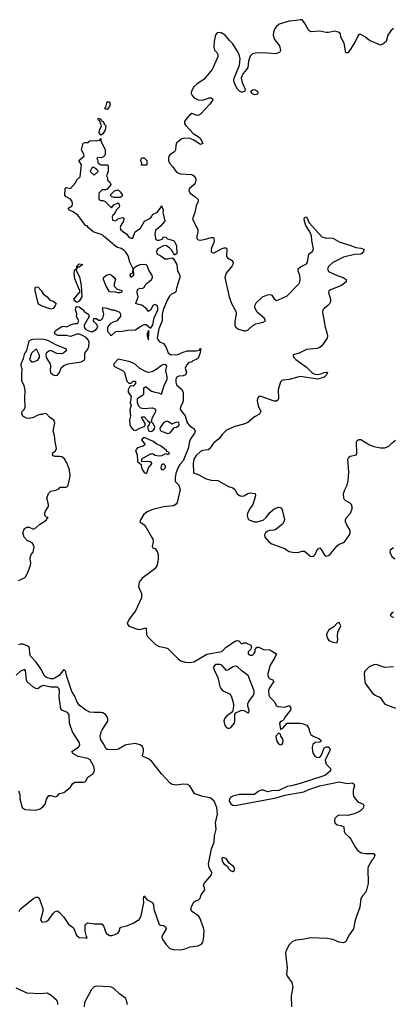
# Model space of a CAD drawing. Header units: inches. Extents: x 2396598 to 2566999, y 262085 to 451979.
# Tile 119 of 256: x 2438783 to 2442220, y 358932 to 368032. Entities that reach past the tile are written whole.
import ezdxf

# ---------------------------------------------------------------- set-up
doc = ezdxf.new("R2010")
doc.units = ezdxf.units.IN
doc.header["$MEASUREMENT"] = 0
for name, color, linetype in [('C4335', 7, 'Continuous'), ('C4336', 7, 'Continuous'), ('C4345', 7, 'Continuous'), ('C4346', 7, 'Continuous')]:
    doc.layers.add(name, color=color, linetype=linetype)

msp = doc.modelspace()

# ---------------------------------------------------------------- linework, layer by layer
at = {"layer": 'C4335', "color": 5, "elevation": 20}
for points in [[(2438776.9, 359790), (2438790, 359814), (2438910, 359911), (2438930, 359922.8), (2438950, 359922.8), (2438963.8, 359903.8), (2438996.7, 359816.7), (2438995.3, 359790), (2438974.9, 359710), (2438990, 359690.6), (2439030, 359697), (2439050, 359715.5), (2439090, 359772.7), (2439110, 359790.6), (2439130, 359794.8), (2439150, 359781.6), (2439190, 359738.9), (2439233.3, 359673.3), (2439277.7, 359637.7), (2439305.7, 359570), (2439330, 359550.4), (2439387.1, 359547.1), (2439398, 359542), (2439406, 359550), (2439398, 359558), (2439387.5, 359607.5), (2439386.6, 359650), (2439390, 359671.3), (2439410, 359684), (2439470, 359674.6), (2439535.8, 359675.8), (2439550, 359666), (2439555.9, 359655.9), (2439580.7, 359590), (2439609.5, 359569.5), (2439631.6, 359568.4), (2439662.8, 359577.2), (2439686.6, 359590), (2439703.7, 359610), (2439707.2, 359632.8), (2439715.5, 359644.5), (2439770, 359658), (2439830, 359680.6), (2439885.3, 359714.7), (2439903.1, 359750), (2439916.9, 359810), (2439926.3, 359870), (2439925.6, 359914.4), (2439930, 359936), (2439938.8, 359918.8), (2439958, 359898), (2440000, 359875.6)], [(2439135.1, 358930), (2439132.7, 358950), (2439120.9, 358970), (2439073.5, 359013.5), (2439035.2, 359035.2), (2438970, 359029.8), (2438850, 359034.2), (2438750, 359080.4)], [(2439776.8, 358930), (2439768.2, 358970), (2439758, 358990), (2439703.1, 359030), (2439650, 359079.3), (2439630, 359089.8), (2439610, 359093.6), (2439490, 359098.9), (2439470, 359092.9), (2439444.2, 359070), (2439380.9, 358950), (2439377, 358910)]]:
    msp.add_lwpolyline(points, dxfattribs=at)
at = {"layer": 'C4336', "color": 5, "elevation": 20}
for points in [[(2439590, 367202), (2439570, 367206), (2439569, 367210), (2439577.2, 367222.8), (2439590, 367274), (2439610, 367272), (2439618, 367250), (2439611.3, 367230)], [(2439530, 366966), (2439515.3, 366990), (2439519, 367010), (2439538, 367050), (2439519, 367099), (2439510, 367102), (2439505.2, 367110), (2439510, 367122), (2439530, 367112), (2439538, 367098), (2439552, 367090), (2439564.7, 367064.7), (2439578, 367050), (2439572, 367010), (2439550, 366978)], [(2439907.3, 366687.3), (2439908, 366710), (2439898, 366730), (2439910, 366754), (2439930, 366754), (2439954, 366730), (2439954, 366690), (2439950, 366688)], [(2439470, 366666), (2439450, 366666), (2439434, 366630), (2439470, 366594), (2439506, 366630), (2439502, 366642), (2439490, 366646)], [(2439650, 366388.7), (2439630, 366398), (2439618, 366410), (2439658, 366450), (2439690, 366458.8), (2439710, 366441), (2439731.3, 366410), (2439723.6, 366396.4), (2439710, 366388.7)], [(2439310, 365419), (2439292.5, 365432.5), (2439282.7, 365450), (2439330, 365506), (2439338, 365510), (2439336.4, 365536.4), (2439330, 365538), (2439323.3, 365563.3), (2439290, 365638), (2439286, 365690), (2439290, 365722), (2439299.6, 365719.6), (2439334, 365654), (2439350, 365574), (2439356.3, 365470), (2439330, 365429)], [(2439330, 365744), (2439314, 365746), (2439310, 365726), (2439302, 365722), (2439309.1, 365730.9), (2439309.1, 365749.1), (2439319.5, 365760.5), (2439320.9, 365770), (2439330, 365774.6), (2439364.7, 365770)], [(2439690, 365506), (2439656.5, 365516.5), (2439630, 365512.7), (2439610, 365517.2), (2439579.5, 365570), (2439555.3, 365630), (2439555.3, 365650), (2439582, 365670), (2439610, 365679.1), (2439630, 365670.6), (2439654.8, 365650), (2439666.8, 365630), (2439654, 365590), (2439654.8, 365570), (2439682, 365542), (2439724.7, 365530), (2439722, 365510), (2439710, 365506)], [(2439070, 365357.2), (2439050, 365361.2), (2438990, 365382.7), (2438960.7, 365400.7), (2438952.5, 365412.5), (2438926.6, 365530), (2438925.1, 365550), (2438930, 365561), (2438950, 365562), (2438979.3, 365530), (2438999.5, 365499.5), (2439035.5, 365470), (2439060.3, 365440.3), (2439091, 365430), (2439118.8, 365410), (2439110, 365389), (2439090, 365362.7)], [(2439970, 365158), (2439958, 365130), (2439958, 365110), (2439970, 365074), (2439975.1, 365135.1), (2439974, 365154)], [(2438930, 364986), (2438891.1, 364948.9), (2438872, 364890), (2438891.3, 364871.3), (2438910, 364871), (2438950, 364886), (2438965.2, 364910), (2438964, 364930), (2438942, 364982)]]:
    msp.add_lwpolyline(points, close=True, dxfattribs=at)
at = {"layer": 'C4336', "color": 5}
for points, elevation in [([(2440000, 365675.1), (2439976, 365710), (2439958, 365758), (2439950, 365765.2), (2439930, 365769.4), (2439890, 365765.1), (2439870, 365758), (2439841.1, 365738.9), (2439830.7, 365729.3), (2439832.7, 365667.3), (2439808, 365648), (2439801.2, 365670), (2439810, 365684.7), (2439827.3, 365692.7), (2439829.2, 365730), (2439798.4, 365790), (2439783.6, 365850), (2439762.8, 365882.8), (2439742.6, 365902.6), (2439717.7, 365917.7), (2439679, 365930), (2439650, 365949.6), (2439641.6, 365961.6), (2439555.3, 366030), (2439544, 366044), (2439459, 366070), (2439414, 366110), (2439405.2, 366125.2), (2439389.2, 366130), (2439321.2, 366221.2), (2439275.3, 366255.3), (2439239, 366270), (2439229.3, 366290), (2439268, 366310), (2439269.1, 366330.9), (2439266, 366350), (2439252.5, 366372.5), (2439210, 366395.3), (2439199, 366410), (2439202, 366470), (2439210, 366482), (2439250, 366471.3), (2439296.6, 366523.4), (2439310, 366551), (2439340.4, 366579.6), (2439354, 366690), (2439328.7, 366730), (2439378, 366770), (2439375.3, 366790), (2439354, 366830), (2439369.2, 366890.8), (2439383.1, 366896.9), (2439410, 366898), (2439430, 366910.8), (2439450, 366914), (2439489.1, 366910.9), (2439522, 366918), (2439530, 366934), (2439532, 366910), (2439571.1, 366831.1), (2439571, 366790), (2439566, 366774), (2439554.4, 366765.6), (2439530, 366755.3), (2439502, 366758), (2439494, 366750), (2439502, 366730), (2439502, 366710), (2439530, 366691.3), (2439590, 366691), (2439598.8, 366678.8), (2439598, 366630), (2439582, 366590), (2439592, 366570), (2439594, 366550), (2439614, 366530), (2439622, 366510), (2439612, 366490), (2439590, 366466), (2439570, 366458), (2439542, 366458), (2439514, 366430), (2439514, 366370), (2439530, 366362), (2439550, 366362), (2439570, 366352), (2439630, 366294), (2439650, 366322), (2439690, 366338), (2439698, 366330), (2439704.7, 366310), (2439699.8, 366300.2), (2439672, 366270), (2439654, 366230), (2439638, 366222), (2439634, 366210), (2439638, 366178), (2439670, 366174), (2439688.4, 366191.6), (2439730, 366204.7), (2439739.8, 366199.8), (2439744.7, 366190), (2439738.8, 366170), (2439714.8, 366130), (2439710.8, 366110), (2439716, 366090), (2439730, 366076), (2439771.3, 366050), (2439790, 366022), (2439810, 366012), (2439827.3, 366012.7), (2439837.2, 366050), (2439849, 366070), (2439896, 366104), (2439935.3, 366170), (2439990, 366198), (2440000, 366217)], 20), ([(2440000, 365368.7), (2439990, 365348.7), (2439970, 365335.3), (2439955.9, 365355.9), (2439910, 365393.2), (2439870, 365401.2), (2439855.3, 365410), (2439874, 365470), (2439867, 365510), (2439870, 365538), (2439890, 365551), (2439910, 365546.8), (2439930, 365556), (2439941.3, 365578.7), (2439960, 365600), (2439998.9, 365630), (2440000, 365632.6)], 20), ([(2438772.7, 362850), (2438825.6, 362874.4), (2438836.4, 362883.6), (2438858, 362922), (2438883.5, 362990), (2438886.3, 363010), (2438879.5, 363050), (2438880.9, 363070), (2438889.4, 363090), (2438907.8, 363112.2), (2438916.2, 363156.2), (2438912.7, 363172.7), (2438896.2, 363196.2), (2438850, 363217.2), (2438824.5, 363250), (2438812.7, 363290), (2438827.6, 363330), (2438850, 363343), (2438870, 363340.5), (2438910, 363322.8), (2438930, 363334.8), (2438969.2, 363370), (2439005.2, 363390), (2439029, 363410), (2439034.6, 363425.4), (2439046, 363430), (2439030, 363435.3), (2439015.3, 363450), (2439013.2, 363470), (2439019.5, 363490), (2439047, 363533), (2439049.5, 363550), (2439033.2, 363610), (2439046.6, 363653.4), (2439070, 363676), (2439115.5, 363684.5), (2439142.7, 363697.3), (2439155.3, 363710), (2439209.6, 363710.4), (2439222.9, 363717.1), (2439231.1, 363728.9), (2439246.2, 363793.8), (2439247.4, 363830), (2439240, 363880), (2439216.6, 363936.7), (2439194.6, 363974.6), (2439170, 363991.2), (2439150, 363996.3), (2439110, 363996), (2439090, 364001.2), (2439083.7, 364010), (2439089.2, 364030), (2439113.8, 364046.2), (2439120.9, 364070), (2439109.2, 364130), (2439104, 364190), (2439092.7, 364230), (2439107, 364307), (2439097.2, 364330), (2439056.9, 364356.9), (2439029.5, 364389.5), (2439010, 364392.7), (2438990, 364382.9), (2438970, 364382.9), (2438944.9, 364375.1), (2438910, 364354.7), (2438870, 364346.8), (2438845.2, 364350), (2438810, 364368.4), (2438801.6, 364390), (2438804.5, 364410), (2438822.7, 364430), (2438833.2, 364450), (2438829, 364530), (2438834.2, 364605.8), (2438824.7, 364650), (2438803, 364690), (2438800.7, 364750), (2438805.6, 364805.6), (2438797.2, 364830), (2438796, 364850), (2438818.9, 364901.1), (2438829.8, 364950), (2438840.1, 364959.9), (2438852.5, 364987.5), (2438870, 365064.7), (2438890, 365076), (2438910, 365078.8), (2438990, 365081), (2439016.9, 365076.9), (2439046.4, 365066.4), (2439112, 365030), (2439210.6, 364990.6), (2439210.7, 364970), (2439190, 364953.2), (2439170, 364945.1), (2439126.5, 364946.5), (2439070, 364973.2), (2439050, 364969.3), (2439027.3, 364950), (2439024, 364930), (2439027.7, 364910), (2439063.8, 364850), (2439068, 364830), (2439062, 364790), (2439067.3, 364770), (2439090, 364750.6), (2439110, 364742.8), (2439130, 364746), (2439149.3, 364770), (2439166.3, 364813.7), (2439190, 364837.3), (2439230, 364852.7), (2439349.4, 364870.6), (2439376, 364884), (2439384, 364896), (2439384, 364950), (2439412.3, 364987.7), (2439420.9, 365010), (2439422, 365050), (2439414.2, 365074.2), (2439394.8, 365094.8), (2439356.9, 365116.9), (2439330, 365125.6), (2439310, 365125.1), (2439250, 365105.2), (2439210, 365114), (2439134, 365114), (2439106, 365130), (2439108, 365150), (2439118, 365162), (2439170, 365196), (2439190, 365198), (2439210, 365192), (2439230, 365198), (2439250, 365211.3), (2439290, 365224.7), (2439310, 365224.7), (2439318, 365230), (2439328.7, 365250), (2439306, 365290), (2439308, 365312), (2439297.2, 365350), (2439303.2, 365376.8), (2439310, 365381), (2439330, 365378.8), (2439366.8, 365350), (2439376.3, 365336.3), (2439418, 365310), (2439424.7, 365290), (2439378, 365210), (2439378, 365190), (2439391, 365171), (2439410, 365158), (2439450, 365146), (2439489, 365170), (2439502, 365190), (2439495.3, 365215.3), (2439470, 365238), (2439464, 365250), (2439466, 365270), (2439490, 365271.3), (2439510, 365254), (2439530, 365254), (2439550, 365274), (2439559, 365310), (2439548.7, 365351.3), (2439548.4, 365371.6), (2439590, 365366), (2439630, 365351), (2439650, 365351.3), (2439702, 365330), (2439712, 365310), (2439710.9, 365289.1), (2439674, 365246), (2439650, 365239), (2439618, 365222), (2439592, 365190), (2439594, 365150), (2439614, 365130), (2439618, 365118), (2439630, 365114), (2439670, 365151.3), (2439730, 365152), (2439778, 365162), (2439850, 365164.7), (2439890, 365194), (2439930, 365216), (2439950, 365216), (2439990, 365182), (2440000, 365197)], 20), ([(2440000, 364778.5), (2439970, 364771.6), (2439950, 364776.2), (2439890, 364807), (2439850, 364844.5), (2439830, 364856.9), (2439790, 364871.5), (2439690, 364893.2), (2439651.3, 364850), (2439652, 364830), (2439730, 364790.6), (2439750, 364770.7), (2439770, 364692), (2439790, 364672), (2439810, 364672), (2439830, 364691), (2439852, 364690), (2439851.1, 364668.9), (2439830, 364646), (2439810, 364648), (2439799.6, 364640.4), (2439782.8, 364610), (2439784, 364590), (2439811, 364550), (2439802.8, 364490), (2439810.6, 364469.4), (2439798, 364430), (2439804.7, 364370), (2439796.3, 364330), (2439799.1, 364290), (2439807.7, 364270), (2439830, 364241), (2439850, 364236.3), (2439890, 364257.1), (2439929.4, 364270.6), (2439938.6, 364281.4), (2439938.6, 364298.6), (2439917.5, 364337.5), (2439905.2, 364350), (2439910, 364362), (2439930, 364362.8), (2439964, 364324), (2439982, 364310), (2439976, 364290), (2439961, 364270), (2439970, 364232), (2439990, 364226), (2440000, 364228.4)], 20), ([(2440000, 364440.9), (2439930, 364435.6), (2439901.1, 364441.1), (2439881.5, 364461.4), (2439869.4, 364490), (2439869, 364530), (2439929, 364570), (2439929.1, 364630.9), (2439942, 364638), (2439950, 364638.8), (2439999, 364599), (2440000, 364598.7)], 20), ([(2440000, 364309), (2439998, 364310), (2439996.4, 364316.4), (2440000, 364329)], 20), ([(2440000, 364139.4), (2439930, 364169), (2439904.7, 364150), (2439938, 364110), (2439936, 364104), (2439922, 364090), (2439870, 364075.3), (2439851.3, 364050), (2439867.3, 364010), (2439868.1, 363948.1), (2439902, 363922), (2439907.3, 363890), (2439920.9, 363860.9), (2439930, 363846.8), (2439950, 363838), (2439956, 363844), (2439971.8, 363890), (2440000, 363926.5)], 20), ([(2440000, 363933.8), (2439989.2, 363949.2), (2439910, 363946), (2439910, 363972), (2439990, 364018), (2440000, 364020)], 20), ([(2440000, 363500.5), (2439957.2, 363482.8), (2439924.9, 363455.1), (2439895.6, 363410), (2439890.3, 363390), (2439930, 363363.2), (2439950, 363339.6), (2440000, 363247)], 20), ([(2440000, 362935.2), (2439911.3, 362870), (2439885.1, 362834.9), (2439879.3, 362790), (2439905.8, 362730), (2439906.7, 362690), (2439849.4, 362570), (2439792.3, 362490), (2439774.4, 362450), (2439790, 362426), (2439870, 362399.6), (2439890, 362397.4), (2439950.4, 362410.4), (2439951, 362350), (2439960.2, 362330), (2440000, 362291.6)], 20), ([(2440000, 361177), (2439998.7, 361178.7), (2439970, 361201.2), (2439922, 361222), (2439914.5, 361230), (2439925.1, 361270), (2439924.8, 361290), (2439914.1, 361314.1), (2439891.5, 361331.5), (2439850, 361342.4), (2439785.4, 361334.6), (2439754.1, 361325.9), (2439695.5, 361290), (2439670, 361284.5), (2439590, 361287.8), (2439576.2, 361296.2), (2439557.7, 361337.7), (2439530, 361377.2), (2439524.7, 361410), (2439533.6, 361450), (2439543.5, 361470), (2439594.5, 361550), (2439596, 361570), (2439590, 361589.2), (2439574.3, 361610), (2439550, 361624.5), (2439530, 361629.8), (2439470, 361628.5), (2439430, 361633.2), (2439393.3, 361650), (2439330, 361698), (2439309.9, 361730), (2439290, 361779.6), (2439263, 361823), (2439212.7, 361970), (2439208.2, 362008.2), (2439190, 362025.1), (2439145, 361970), (2439110, 361948.2), (2439090, 361940.6), (2439070, 361939.7), (2439030, 361951.3), (2439009.2, 361970), (2438983.2, 362023.2), (2438935, 362095), (2438882, 362150), (2438875.6, 362170), (2438871.3, 362230), (2438850, 362246.6), (2438810, 362260.3), (2438790, 362261.5), (2438770, 362254.4)], 20), ([(2438770, 360904.9), (2438783.7, 360870), (2438783.2, 360830), (2438804.2, 360750), (2438833.4, 360733.4), (2438930, 360726.4), (2438970, 360739.1), (2438999.6, 360760.4), (2439017.4, 360782.5), (2439031.1, 360828.9), (2439050, 360860.7), (2439070, 360862), (2439111.3, 360848.7), (2439130, 360859.1), (2439150, 360879.1), (2439189.5, 360890.5), (2439201.5, 360898.5), (2439250, 360938.8), (2439270, 360970.6), (2439290, 360983.8), (2439370, 360985.3), (2439388.7, 360990), (2439409.5, 361030.5), (2439456.9, 361063.1), (2439471.3, 361088.7), (2439466.6, 361130), (2439432.7, 361192.7), (2439410, 361204.2), (2439322.4, 361222.4), (2439271.5, 361250), (2439263.6, 361270), (2439325.1, 361310), (2439336.5, 361330), (2439334, 361350), (2439270.5, 361450), (2439242.5, 361530), (2439240.2, 361610), (2439223.5, 361630), (2439169.8, 361649.8), (2439161.7, 361661.7), (2439147.4, 361770), (2439148.7, 361830), (2439144, 361850), (2439130, 361864), (2439070, 361863.2), (2439002.1, 361877.9), (2438976.4, 361870), (2438950, 361848), (2438930, 361851.3), (2438904.9, 361864.9), (2438852.5, 361912.5), (2438845.2, 361930), (2438836.2, 362016.2), (2438830, 362026), (2438810, 362021.6), (2438790, 362011.5), (2438750, 361973.7)], 40)]:
    msp.add_lwpolyline(points, dxfattribs=dict(at, elevation=elevation))
at = {"layer": 'C4345', "color": 5, "elevation": 20}
for points in [[(2440000, 359875.6), (2440010.6, 359870), (2440017.1, 359850), (2440020.4, 359810), (2440068.3, 359668.3), (2440082, 359662), (2440110, 359659.1), (2440127.7, 359647.7), (2440133, 359630), (2440100.3, 359570), (2440095.3, 359550), (2440097.7, 359537.7), (2440130, 359488), (2440167.8, 359447.8), (2440197.3, 359437.3), (2440270, 359435.8), (2440310, 359444.7), (2440356.6, 359463.4), (2440430, 359471.4), (2440462, 359490), (2440472.5, 359507.5), (2440478.2, 359530), (2440482.9, 359610), (2440478.8, 359638.8), (2440443.5, 359730), (2440431.3, 359750), (2440371.8, 359790), (2440362.6, 359810), (2440370, 359842.8), (2440390, 359877.3), (2440410, 359891), (2440430, 359896), (2440446.3, 359913.7), (2440457.6, 359942.4), (2440489, 359990), (2440488.8, 360000)], [(2441984.9, 360000), (2441976.8, 359970), (2441944.8, 359935.2), (2441929.5, 359910), (2441922.1, 359830), (2441877.8, 359710), (2441863.5, 359630), (2441824, 359576), (2441790, 359512.2), (2441770, 359501.5), (2441730, 359505.2), (2441670, 359531.3), (2441619.4, 359539.4), (2441470, 359546.2), (2441391.6, 359531.6), (2441330, 359526.2), (2441296.5, 359510), (2441270, 359481.7), (2441241.2, 359430), (2441236.1, 359403.9), (2441251.5, 359270), (2441245.3, 359210), (2441254, 359190), (2441292.8, 359132.8), (2441302.2, 359090), (2441288.2, 359011.8), (2441290.5, 358910)]]:
    msp.add_lwpolyline(points, dxfattribs=at)
at = {"layer": 'C4346', "color": 5}
for points, elevation in [([(2442230, 367950.9), (2442205.7, 367930), (2442177.6, 367890), (2442163, 367830), (2442133, 367807), (2442110, 367796.2), (2442010, 367838), (2441973, 367870), (2441930, 367894), (2441910, 367894), (2441875.7, 367824.3), (2441830, 367753), (2441810, 367726.6), (2441790, 367726), (2441775.2, 367815.2), (2441744.5, 367870), (2441742, 367902), (2441734, 367914), (2441690, 367925.1), (2441630, 367912.4), (2441610, 367912.4), (2441550, 367926.8), (2441470, 367920.5), (2441450, 367932.3), (2441410, 368002.7), (2441389.5, 368029.5), (2441370, 368031.8), (2441336.5, 368023.5), (2441270, 368017.2), (2441176, 367990), (2441151, 367970), (2441136, 367950), (2441122.8, 367917.2), (2441121, 367890), (2441134.8, 367850), (2441178.8, 367790), (2441190, 367748), (2441178, 367730), (2441144, 367716), (2441030, 367726), (2440956.9, 367723.1), (2440930, 367715.3), (2440910, 367694), (2440892.7, 367650), (2440885.8, 367590), (2440874.6, 367570), (2440844.8, 367535.2), (2440831.6, 367510), (2440827.2, 367490), (2440833.7, 367450), (2440863, 367390), (2440858.8, 367370), (2440838.3, 367361.7), (2440830, 367360.5), (2440810, 367369.7), (2440793.3, 367390), (2440763.5, 367443.5), (2440758.5, 367470), (2440762, 367490), (2440810, 367611), (2440816.5, 367670), (2440806.3, 367710), (2440790, 367745.4), (2440750, 367809.6), (2440718.2, 367838.2), (2440676.9, 367890), (2440641.2, 367910), (2440606.3, 367913.7), (2440589.2, 367890.8), (2440576.1, 367830), (2440574.4, 367774.4), (2440580.7, 367750), (2440600.7, 367730), (2440610, 367711.3), (2440610.4, 367690), (2440578.5, 367621.5), (2440568.7, 367590), (2440557.6, 367570), (2440480.6, 367479.4), (2440421, 367439), (2440390.4, 367410), (2440368.2, 367370), (2440365.5, 367350), (2440373, 367330), (2440393, 367310), (2440430, 367290.3), (2440470.9, 367289.1), (2440530, 367310.3), (2440550, 367310.4), (2440561, 367301), (2440564, 367290), (2440537.1, 367250), (2440450, 367158), (2440430, 367147.6), (2440410, 367149.6), (2440370, 367163.7), (2440350, 367149.6), (2440313.7, 367110), (2440301.7, 367090), (2440303.2, 367070), (2440317.6, 367050), (2440381.5, 366981.5), (2440430, 366951.1), (2440450, 366932.3), (2440471.5, 366888.5), (2440450, 366879.8), (2440382, 366922), (2440353.5, 366933.5), (2440303.7, 366936.3), (2440272.4, 366927.6), (2440230.3, 366890), (2440223.2, 366870), (2440219.6, 366830), (2440211.8, 366810), (2440170, 366784.5), (2440159.4, 366770), (2440154.1, 366750), (2440153.9, 366730), (2440164.3, 366704.3), (2440193.6, 366673.7), (2440230, 366621.5), (2440266.5, 366606.5), (2440370, 366601.2), (2440390.1, 366590.1), (2440403.9, 366570), (2440407.5, 366550), (2440400.4, 366519.6), (2440392.2, 366507.8), (2440346.4, 366470), (2440343.1, 366450), (2440354.4, 366430), (2440399.1, 366399.1), (2440427.7, 366370), (2440428, 366350), (2440409.2, 366310), (2440398.4, 366250), (2440377.4, 366190), (2440425.4, 366090), (2440426.2, 366070), (2440415.2, 366030), (2440415.3, 366010), (2440430, 365997.4), (2440450, 365993.4), (2440498.1, 366001.9), (2440550, 366020.3), (2440570, 366017.3), (2440575.6, 365995.6), (2440573.3, 365973.3), (2440553.7, 365930), (2440548.5, 365908.5), (2440550, 365886), (2440570, 365875.5), (2440650, 365916), (2440670, 365924.4), (2440684, 365924), (2440690, 365921), (2440694.4, 365910), (2440690, 365844), (2440699.3, 365830), (2440737.3, 365810), (2440750.4, 365790.4), (2440748.7, 365770), (2440742.2, 365757.8), (2440688.2, 365690), (2440675.5, 365650), (2440716.5, 365470), (2440737.1, 365410), (2440777, 365337), (2440779.5, 365310), (2440765.8, 365245.8), (2440766, 365210), (2440773, 365193), (2440795.5, 365175.5), (2440850, 365156.4), (2440870, 365156.4), (2440890, 365166.4), (2440934, 365206), (2440960.3, 365219.7), (2441030, 365234.9), (2441050, 365248), (2441042, 365270), (2440972.3, 365330), (2440952, 365370), (2440952, 365390), (2440963.6, 365416.4), (2441023.7, 365470), (2441070, 365490.3), (2441092.4, 365492.4), (2441110, 365486), (2441130.7, 365450.7), (2441141.4, 365441.4), (2441150, 365436), (2441170, 365443), (2441250, 365480.3), (2441356.8, 365590), (2441367.4, 365610), (2441371.5, 365631.5), (2441367.2, 365667.2), (2441353, 365710), (2441352.3, 365730), (2441372.8, 365747.2), (2441430, 365774), (2441436.9, 365790), (2441451.5, 365868.5), (2441482.9, 365890), (2441491.8, 365910), (2441476.8, 365990), (2441473.8, 366033.8), (2441456.1, 366076.1), (2441421.6, 366130), (2441409.7, 366170), (2441408.3, 366191.7), (2441414, 366206), (2441430, 366210.6), (2441453.5, 366153.5), (2441570, 366024.9), (2441610, 366012.4), (2441650, 366016.4), (2441670, 366012.7), (2441735.2, 365975.3), (2441829.2, 365949.2), (2441884.9, 365924.9), (2441930, 365919.5), (2441956, 365910), (2441954.4, 365890), (2441940.5, 365870), (2441930, 365864), (2441870, 365862.2), (2441770, 365835.8), (2441670, 365786.3), (2441632.4, 365750), (2441622.4, 365730), (2441630, 365705.5), (2441710, 365668.9), (2441766.8, 365650), (2441794.8, 365630), (2441794.8, 365610), (2441750, 365574.5), (2441650, 365535.6), (2441635.9, 365524.1), (2441633, 365510), (2441650.7, 365449.3), (2441650, 365426), (2441644.7, 365410), (2441626, 365390), (2441590, 365364), (2441580.7, 365350), (2441576.3, 365330), (2441601.3, 365190), (2441620.5, 365130), (2441623, 365110), (2441619.1, 365090), (2441570, 365017.2), (2441550, 365002.7), (2441527.9, 364992.1), (2441430, 364984), (2441362, 364950), (2441306, 364934), (2441304.7, 364930), (2441311, 364910), (2441330.7, 364890), (2441430, 364820.9), (2441484.9, 364765), (2441510, 364754.9), (2441530, 364753.4), (2441560.5, 364759.5), (2441590, 364771.8), (2441614.4, 364774.4), (2441621, 364770), (2441612.4, 364750), (2441590, 364727.8), (2441534, 364710), (2441370, 364733.3), (2441270, 364705.1), (2441210, 364701.6), (2441202.3, 364697.7), (2441190, 364684), (2441167.6, 364610), (2441170.4, 364530), (2441164.5, 364515.5), (2441152.8, 364507.2), (2441130, 364507.6), (2441010, 364549.5), (2440990, 364549.3), (2440975.5, 364530), (2440974, 364510), (2440983.7, 364463.7), (2441007.7, 364410), (2440994.4, 364385.6), (2440950, 364361.2), (2440886, 364310), (2440850, 364294), (2440766.4, 364273.6), (2440690, 364237.2), (2440650, 364199.3), (2440620.9, 364159.1), (2440570, 364117), (2440534, 364066), (2440522.3, 364057.7), (2440470, 364049.8), (2440450, 364041.2), (2440410, 364004.7), (2440387.8, 363970), (2440382.6, 363930), (2440385.1, 363845.1), (2440430, 363828), (2440502.8, 363790), (2440550, 363776.5), (2440610, 363772), (2440710, 363717.1), (2440750, 363706.8), (2440766.8, 363690), (2440788.7, 363648.7), (2440810, 363633), (2440830, 363628), (2440850, 363632.7), (2440887.4, 363652.6), (2440910, 363658.7), (2440954.2, 363654.2), (2440958.4, 363630), (2440934.9, 363550), (2440910, 363517.2), (2440884.4, 363470), (2440881.6, 363450), (2440885.8, 363425.8), (2440893.2, 363413.2), (2440905.5, 363405.5), (2440950, 363390.7), (2440970, 363390.7), (2441030, 363406), (2441056, 363430), (2441090, 363476), (2441128.7, 363510), (2441170, 363526.8), (2441190, 363524.7), (2441204, 363504), (2441207.3, 363490), (2441224, 363410), (2441220.7, 363390), (2441206.8, 363370), (2441150, 363322.7), (2441130, 363315.1), (2441090, 363311.6), (2441070, 363305.1), (2441050.4, 363290), (2441041.1, 363270), (2441042.6, 363250), (2441082.6, 363202.6), (2441110, 363187.2), (2441226, 363146), (2441270, 363118), (2441298, 363110), (2441350, 363107.6), (2441390, 363119.3), (2441410, 363119.3), (2441470, 363070.4), (2441490, 363072.7), (2441498.9, 363081.1), (2441507.3, 363090), (2441530, 363137.3), (2441550, 363150.7), (2441570, 363126.8), (2441590.6, 363090), (2441610, 363074.9), (2441630, 363079.3), (2441650, 363096.4), (2441710, 363170.4), (2441730, 363183.8), (2441770, 363199.1), (2441782.7, 363210), (2441824.2, 363270), (2441832.8, 363290), (2441831.2, 363310), (2441796.4, 363370), (2441789.8, 363390), (2441789.7, 363410), (2441798.9, 363430), (2441833.5, 363470), (2441849.8, 363510), (2441851, 363530), (2441842.4, 363550), (2441830, 363562.4), (2441782.7, 363590), (2441772.7, 363610), (2441769.4, 363650), (2441778.9, 363681.1), (2441802.7, 363730), (2441812.3, 363770), (2441818, 363850), (2441809.5, 363970.5), (2441819, 363990), (2441830, 363998.8), (2441888.7, 364011.3), (2441893.2, 364026.8), (2441889.4, 364130), (2441897.2, 364142.8), (2441910, 364151), (2441930, 364150.8), (2442010, 364102.8), (2442050, 364086.8), (2442110, 364076), (2442150, 364076), (2442189.3, 364090.7), (2442218.6, 364121.4), (2442250, 364144.7)], 40), ([(2440000, 366217), (2440010, 366236), (2440050, 366251.3), (2440083.1, 366296.9), (2440090, 366314), (2440104.7, 366270), (2440102.8, 366250), (2440122, 366170), (2440079.1, 366120.9), (2440036.3, 366083.7), (2440027.7, 366052.3), (2440034, 366010), (2440039.8, 365999.8), (2440050, 365994), (2440070, 365993), (2440095.9, 366004.1), (2440110, 366024.7), (2440130, 366021), (2440145.8, 366005.8), (2440201, 365990), (2440210, 365981), (2440230, 365942), (2440230.7, 365870), (2440210, 365855.3), (2440183.9, 365903.9), (2440163.5, 365923.5), (2440130, 365944.5), (2440110, 365942), (2440063.4, 365916.6), (2440054.8, 365910), (2440046, 365890), (2440047.7, 365867.7), (2440086, 365850), (2440122.4, 365822.4), (2440150, 365821.3), (2440190, 365831.3), (2440201.4, 365821.4), (2440232.4, 365770), (2440239.5, 365710), (2440260.7, 365670), (2440260.7, 365650), (2440228.5, 365551.5), (2440222.4, 365517.6), (2440217.3, 365510), (2440184.4, 365495.6), (2440163.6, 365476.4), (2440141.5, 365438.5), (2440105.2, 365350), (2440098.2, 365310), (2440096.1, 365250), (2440065.8, 365174.2), (2440052.3, 365110), (2440051.6, 365090), (2440057.4, 365077.4), (2440070, 365058), (2440110, 365039.1), (2440130, 365007.7), (2440152.3, 364952.3), (2440175.6, 364935.6), (2440242.4, 364937.6), (2440290, 364959.5), (2440332.1, 364972.1), (2440410, 364970.8), (2440442, 364978), (2440450, 364994), (2440454, 364994), (2440444.7, 364944.7), (2440430, 364903.7), (2440410.8, 364890), (2440380.3, 364879.7), (2440370, 364869.7), (2440340.3, 364859.7), (2440320.2, 364839.8), (2440310.3, 364810), (2440320.4, 364770), (2440310.8, 364750), (2440290, 364741.3), (2440250, 364738.3), (2440232.8, 364727.2), (2440224.4, 364710), (2440222.2, 364682.2), (2440230, 364657.3), (2440276, 364616), (2440289.2, 364590), (2440289.1, 364510), (2440285.2, 364490), (2440266.7, 364450), (2440264, 364430), (2440310.1, 364370.1), (2440326.9, 364306.9), (2440350, 364280.2), (2440392.4, 364250), (2440400.9, 364230), (2440394.7, 364210), (2440360.2, 364159.8), (2440347.5, 364132.5), (2440337.2, 364070), (2440298, 363970), (2440290, 363954), (2440259, 363921), (2440244.4, 363895.6), (2440223.6, 363836.4), (2440216.8, 363796.8), (2440218, 363770), (2440221.3, 363761.3), (2440251.8, 363730), (2440261.6, 363690), (2440234.8, 363570), (2440224.5, 363555.5), (2440200.5, 363539.5), (2440110, 363529.8), (2440010, 363504.7), (2440000, 363500.5)], 20), ([(2440000, 365632.6), (2440007.1, 365650), (2440003.5, 365670), (2440000, 365675.1)], 20), ([(2440000, 365197), (2440010, 365212), (2440023.6, 365276.4), (2440055.8, 365350), (2440057.4, 365370), (2440050, 365389.2), (2440030, 365399.5), (2440010.4, 365389.6), (2440000, 365368.7)], 20), ([(2440000, 364598.7), (2440030, 364588.2), (2440064.5, 364584.5), (2440090, 364572), (2440114.8, 364650), (2440142.4, 364710), (2440144.2, 364730), (2440131.6, 364790), (2440139.5, 364830), (2440130, 364842.7), (2440110, 364843.6), (2440090, 364834.7), (2440050, 364803.6), (2440010, 364780.9), (2440000, 364778.5)], 20), ([(2440000, 364329), (2440006, 364350), (2440037, 364410), (2440039.3, 364430), (2440010, 364441.6), (2440000, 364440.9)], 20), ([(2440000, 364228.4), (2440010, 364230.8), (2440026, 364250), (2440029.3, 364270), (2440010, 364304), (2440000, 364309)], 20), ([(2440000, 364020), (2440010, 364022), (2440030, 364006), (2440070, 364001), (2440095.3, 364004.7), (2440130, 364022), (2440150, 364014), (2440162, 364018), (2440166, 364030), (2440142, 364042), (2440138, 364050), (2440089, 364090), (2440047.7, 364107.7), (2440010, 364135.1), (2440000, 364139.4)], 20), ([(2440000, 363926.5), (2440002.7, 363930), (2440000, 363933.8)], 20), ([(2440000, 363247), (2440009.2, 363230), (2440013.9, 363206.1), (2440003.9, 363163.9), (2440012, 363152), (2440030, 363143.7), (2440050, 363118.4), (2440061.2, 363090), (2440061.4, 363050), (2440050.2, 362990), (2440030, 362957.2), (2440000, 362935.2)], 20), ([(2442230, 363149.3), (2442201, 363130), (2442198.8, 363110), (2442217.3, 363070), (2442244.7, 363050)], 40), ([(2442230, 362556.2), (2442216, 362550), (2442201, 362530), (2442210, 362518), (2442230, 362508.2)], 40), ([(2440000, 362291.6), (2440036.4, 362256.4), (2440062.8, 362242.8), (2440130, 362227.8), (2440150, 362219), (2440244.1, 362124.1), (2440270, 362106.2), (2440310, 362093.8), (2440350, 362091), (2440390, 362097.5), (2440510, 362169), (2440645.9, 362194.1), (2440678, 362222), (2440680.7, 362230), (2440770, 362288.2), (2440790, 362294), (2440804.7, 362290), (2440830, 362264.7), (2440850, 362271.3), (2440870, 362271.3), (2440914, 362250), (2440922, 362230), (2440912, 362210), (2440891.3, 362190), (2440891.3, 362170), (2440910, 362158.8), (2440930, 362158.8), (2440944, 362170), (2440954, 362190), (2440955.3, 362210), (2440970, 362232), (2440990, 362231.3), (2441030.5, 362210.5), (2441090, 362207.3), (2441152, 362170), (2441134.8, 362130), (2441094.4, 362065.6), (2441071.7, 361990), (2441070.3, 361970), (2441080.4, 361950), (2441090, 361940.4), (2441118, 361930), (2441127.3, 361910), (2441117.4, 361902.6), (2441084.2, 361850), (2441077.7, 361830), (2441080.9, 361790), (2441090.3, 361770), (2441131.2, 361731.2), (2441151.6, 361691.6), (2441163.4, 361683.4), (2441230, 361677.6), (2441270, 361693), (2441283.8, 361670), (2441280.4, 361650), (2441230.5, 361590), (2441217.3, 361562.7), (2441207.7, 361552.3), (2441190, 361545.2), (2441179.1, 361530), (2441190, 361472), (2441210, 361484.7), (2441249, 361531), (2441374, 361530), (2441390, 361527.7), (2441430.4, 361510.4), (2441450, 361482), (2441457.3, 361450), (2441470, 361426), (2441490, 361410.7), (2441542, 361390), (2441564.7, 361370), (2441559.8, 361360.2), (2441550, 361355.3), (2441510, 361353.2), (2441486, 361334), (2441480.3, 361310), (2441483.7, 361270), (2441490.4, 361250), (2441506.9, 361226.9), (2441530, 361214), (2441550, 361216), (2441566.8, 361233.2), (2441590, 361302), (2441609, 361311), (2441629.1, 361310.9), (2441641, 361301), (2441646, 361290), (2441640.7, 361270), (2441601, 361190), (2441602.8, 361170), (2441611, 361150), (2441651.3, 361111.3), (2441651, 361090), (2441603, 361050), (2441570, 361036), (2441370, 360971.6), (2441290, 360951.7), (2441250, 360946.4), (2441172.6, 360907.4), (2441110, 360905.6), (2441070, 360895.2), (2441032.5, 360912.5), (2441010, 360912.7), (2440982.1, 360897.9), (2440950, 360869.9), (2440810, 360870.7), (2440750, 360854.2), (2440730, 360844.8), (2440718.2, 360830), (2440715.5, 360810), (2440730, 360783.8), (2440750, 360772.3), (2440770, 360769.4), (2441150, 360840.1), (2441230, 360863.5), (2441403.3, 360896.7), (2441450, 360917.6), (2441550, 360951), (2441730, 360988), (2441806, 360974), (2441850, 360978.8), (2441864.7, 360970), (2441870.5, 360950), (2441859.1, 360910), (2441859.1, 360870), (2441866, 360850), (2441903.5, 360803.5), (2441950, 360781), (2441956.3, 360770), (2441950, 360745.2), (2441930, 360722.7), (2441911, 360710), (2441867.3, 360692.7), (2441810, 360678.3), (2441730, 360678.9), (2441710.7, 360670), (2441690.6, 360650), (2441685.5, 360630), (2441691, 360610), (2441710, 360591), (2441744.5, 360584.5), (2441773, 360573), (2441775.5, 360530), (2441783.8, 360510), (2441820.5, 360480.5), (2441837.7, 360457.7), (2441880, 360380), (2441897.8, 360357.8), (2441932.7, 360332.8), (2441973.6, 360326.4), (2442050, 360324.7), (2442058.8, 360310), (2442050, 360282), (2442033.7, 360266.3), (2441997.5, 360202.5), (2441993.7, 360186.3), (2441998.3, 360050), (2441984.9, 360000)], 20), ([(2442231, 362050), (2442150, 362045.2), (2442070, 362072.7), (2442050, 362069.4), (2442006.8, 362050), (2441968.1, 362011.9), (2441960.7, 361990), (2441967.9, 361912.1), (2441974.9, 361890), (2442034, 361810), (2442061, 361790), (2442108.2, 361768.2), (2442150, 361706), (2442250, 361670.4)], 40), ([(2440488.8, 360000), (2440488.7, 360010), (2440479.3, 360030), (2440484.5, 360050), (2440552.7, 360130), (2440554, 360150), (2440530, 360193.2), (2440524.5, 360230), (2440552, 360370), (2440575.6, 360430), (2440579.7, 360490), (2440594.2, 360550), (2440588.2, 360610), (2440606.1, 360690), (2440600.6, 360750), (2440575.6, 360810), (2440552.6, 360832.6), (2440538.8, 360838.8), (2440472.7, 360852.7), (2440398.3, 360878.3), (2440388.1, 360888.1), (2440351.1, 360951.1), (2440330, 360963.6), (2440290, 360968), (2440230, 360958.8), (2440210, 360959.8), (2440190, 360964.5), (2440170, 360976.8), (2440090, 361063.5), (2440000, 361177)], 20)]:
    msp.add_lwpolyline(points, dxfattribs=dict(at, elevation=elevation))
for points, elevation in [([(2440950, 367337.6), (2440930, 367346), (2440923.7, 367350), (2440915.1, 367370), (2440930, 367383), (2440950, 367388), (2440975.5, 367370), (2440979.1, 367350), (2440970, 367340.9)], 40), ([(2440130, 364319.7), (2440112.4, 364307.6), (2440080.5, 364270), (2440074, 364250), (2440078, 364238), (2440087.5, 364227.5), (2440150, 364208.2), (2440170, 364214.4), (2440178.2, 364221.8), (2440210, 364264), (2440230, 364266.4), (2440250, 364282), (2440254.7, 364290), (2440251.5, 364310), (2440226.8, 364313.2), (2440190, 364292.3), (2440150, 364318.3)], 20), ([(2440110, 363928), (2440090, 363918), (2440084.7, 363890), (2440090, 363874), (2440110, 363874), (2440127.3, 363892.7), (2440128, 363910)], 20), ([(2441730, 362459.5), (2441710, 362454.5), (2441679.3, 362420.7), (2441630.7, 362390), (2441612.7, 362350), (2441618, 362318), (2441635.6, 362295.6), (2441670, 362278), (2441710, 362272), (2441716.1, 362303.9), (2441713.3, 362330), (2441717.3, 362370), (2441746.3, 362430)], 40), ([(2440630, 362073.6), (2440590, 362073.6), (2440570.4, 362050), (2440572.2, 362030), (2440611.3, 361951.3), (2440628.3, 361868.3), (2440637.5, 361850), (2440655.6, 361830), (2440720.8, 361800.8), (2440735.1, 361775.1), (2440754.9, 361710), (2440754.9, 361685.1), (2440744.7, 361635.3), (2440687.9, 361592.1), (2440672.1, 361570), (2440666.3, 361550), (2440674.7, 361510), (2440690, 361490.3), (2440710, 361482.4), (2440730, 361490.3), (2440763.9, 361530), (2440768.7, 361550), (2440766, 361610), (2440775.6, 361624.4), (2440830, 361650.5), (2440850, 361647.7), (2440890, 361626), (2440898, 361630), (2440900.9, 361650), (2440888, 361688), (2440888, 361710), (2440896.9, 361730), (2440939.8, 361790), (2440946, 361810), (2440944.8, 361830), (2440890.8, 361970.8), (2440834, 362010), (2440790, 362054.5), (2440770, 362058), (2440750, 362051.5), (2440710, 362024.2), (2440690, 362018), (2440646.5, 362066.5)], 20), ([(2441170, 361439), (2441146.4, 361410), (2441150.5, 361370), (2441170, 361339.3), (2441188.9, 361331.1), (2441203.2, 361336.8), (2441210, 361344.7), (2441212.3, 361370), (2441206, 361390), (2441193.2, 361410), (2441188.9, 361428.9)], 20), ([(2440652, 360288), (2440647.7, 360272.3), (2440650, 360254), (2440666, 360230), (2440682, 360222), (2440702, 360202), (2440706.8, 360190), (2440730, 360166), (2440750, 360158), (2440762, 360170), (2440768.7, 360190), (2440753.2, 360210), (2440715.1, 360235.1), (2440690, 360275.1), (2440670, 360285.2)], 20)]:
    msp.add_lwpolyline(points, close=True, dxfattribs=dict(at, elevation=elevation))

doc.saveas('drawing.dxf')
